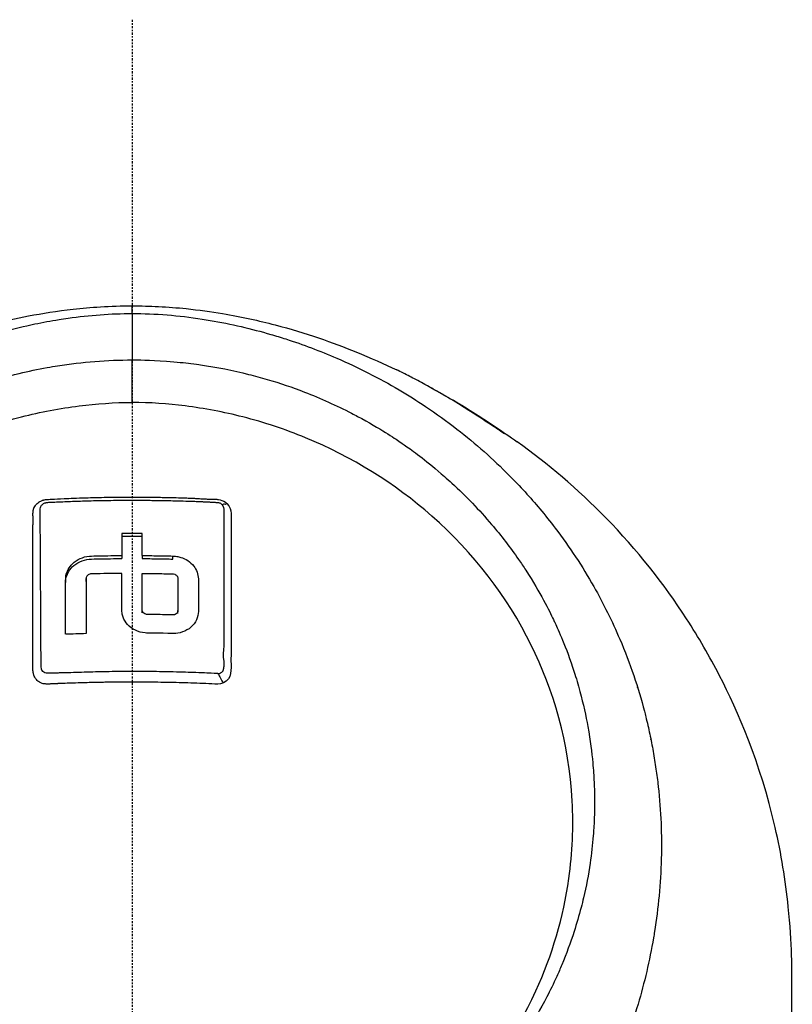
# Model space of a CAD drawing. Header units: millimetres. Extents: x 0 to 5219, y 0 to 2970.
# Tile 186 of 237: x 2785 to 2839, y 2237 to 2306. Entities that reach past the tile are written whole.
import ezdxf

# ---------------------------------------------------------------- set-up
doc = ezdxf.new("R2010")
doc.units = ezdxf.units.MM
doc.header["$LTSCALE"] = 0.2
doc.linetypes.add('CENTER2', pattern=[1.125, 0.75, -0.125, 0.125, -0.125])
doc.layers.add('02_Center Line', color=1, linetype='CENTER2')

# ---------------------------------------------------------------- blocks, each defined once
blk = doc.blocks.new('A$C04a8e599')
for p, q in [((0.011, 1538.246), (0.011, 1541.217)), ((18.275, 1539.353), (18.275, 1539.353)), ((18.502, 1539.222), (18.502, 1539.222)), ((16.212, 1537.031), (16.212, 1537.032)), ((-0.714, 1527.544), (-0.714, 1527.332)), ((0.713, 1527.544), (0.713, 1527.332)), ((2.854, 1527.299), (2.854, 1527.511)), ((-3.211, 1525.723), (-3.211, 1525.935)), ((31.87, 1526.072), (31.87, 1526.072)), ((0.713, 1523.545), (0.713, 1523.758)), ((3.21, 1523.499), (3.21, 1523.711)), ((33.112, 1523.82), (33.112, 1523.819)), ((34.259, 1521.306), (34.259, 1521.306)), ((34.617, 1520.404), (34.615, 1520.406)), ((36.227, 1514.889), (36.227, 1514.889)), ((36.27, 1514.676), (36.27, 1514.677)), ((36.271, 1514.673), (36.271, 1514.673)), ((36.319, 1514.431), (36.319, 1514.431))]:
    blk.add_line(p, q)
for centre, radius, start, end in [((0, 1497), 34, 100.87402, 100.87473), ((0, 1497), 41, 50.743, 50.82219), ((32.043, 1515.5), 3.386, 105.97828, 106.06539), ((32.043, 1515.5), 3.186, 105.95514, 106.05166), ((32.043, 1515.5), 2.929, 105.95976, 106.07003), ((32.043, 1515.5), 2.5, 106.08343, 106.22259), ((32.043, 1515.5), 1.5, 107.5429, 107.83501), ((0, 1497), 41, 29.57345, 29.57531), ((32.043, 1515.5), 1.25, 108.50486, 108.88487), ((32.043, 1515.5), 1.25, 271.09603, 271.57716), ((32.043, 1515.5), 1.5, 272.14532, 272.54907), ((32.043, 1515.5), 4.535, 342.68082, 342.68644), ((32.043, 1515.5), 4.734, 338.34904, 338.35308), ((32.043, 1515.5), 2.5, 273.75536, 274), ((32.043, 1515.5), 2.929, 273.90683, 274.11277), ((32.043, 1515.5), 4.535, 273.52418, 273.6344), ((32.043, 1515.5), 4.734, 273.4217, 273.52266), ((0, 1497), 34, 18.58144, 18.59094)]:
    blk.add_arc(centre, radius, start, end)
for centre, major_axis, ratio, start_param, end_param in [((0.03, 1514.747), (-0.024, 30.249), 0.000905, 6.09458, 6.283185), ((0.011, 1541.956), (0.002, 7.75), 0.000047, 1.241805, 1.666284), ((22, 1534.801), (2.25, 0), 0.707107, 1.18383, 1.183899), ((22, 1534.801), (2.25, 0), 0.707107, 0.239156, 0.239296), ((22, 1534.801), (3.5, 0), 0.707107, 6.004977, 6.005027), ((0.001, 1472.2), (80.43, 0), 0.707265, 1.561936, 1.579678), ((-0.674, 1482.028), (-0.02, 94.958), 0.000369, 1.052343, 1.070902), ((0.001, 1471.987), (80.43, 0), 0.707265, 1.561936, 1.579678), ((0.674, 1482.025), (-0.019, -94.963), 0.000358, 2.070691, 2.089249), ((0.034, 1460.836), (-86.705, -0.001), 0.70693, 4.749809, 4.766284)]:
    blk.add_ellipse(centre, major_axis=major_axis, ratio=ratio, start_param=start_param, end_param=end_param)
for points, knots in [([(-18.505, 1540.514), (-16.729, 1541.37), (-14.653, 1542.26), (-10.609, 1543.527), (-9.025, 1543.949), (-6.269, 1544.477), (-5.238, 1544.641), (-3.504, 1544.833), (-2.866, 1544.89), (-1.494, 1544.972), (-0.741, 1544.997), (0.006, 1544.997)], [0, 0, 0, 0, 1.326712, 1.326712, 2.054022, 2.054022, 2.446975, 2.446975, 2.658099, 2.658099, 2.882343, 2.882343, 2.882343, 2.882343]), ([(0.006, 1544.997), (0.626, 1544.997), (1.251, 1544.98), (2.516, 1544.916), (3.162, 1544.865), (4.683, 1544.71), (5.527, 1544.591), (7.654, 1544.232), (8.87, 1543.961), (12.176, 1543.096), (14.042, 1542.435), (16.692, 1541.358), (17.637, 1540.933), (18.509, 1540.513)], [0, 0, 0, 0, 0.185972, 0.185972, 0.395613, 0.395613, 0.706839, 0.706839, 1.226296, 1.226296, 2.232456, 2.232456, 2.882765, 2.882765, 2.882765, 2.882765]), ([(-24.065, 1477.464), (-26.106, 1479.481), (-27.952, 1481.673), (-29.837, 1484.399), (-30.073, 1484.751), (-30.42, 1485.286), (-30.54, 1485.475), (-31.26, 1486.624), (-31.751, 1487.501), (-32.527, 1489.014), (-32.815, 1489.599), (-33.22, 1490.462), (-33.359, 1490.766), (-33.528, 1491.15), (-33.563, 1491.232), (-33.736, 1491.633), (-33.875, 1491.965), (-34.321, 1493.07), (-34.611, 1493.849), (-34.947, 1494.84), (-35.014, 1495.044), (-35.166, 1495.517), (-35.25, 1495.787), (-35.383, 1496.233), (-35.434, 1496.409), (-36.161, 1498.963), (-36.621, 1501.398), (-36.904, 1504.486), (-36.946, 1505.117), (-36.999, 1506.366), (-37.009, 1506.982), (-36.995, 1508.815), (-36.927, 1510.027), (-36.763, 1511.561), (-36.724, 1511.884), (-36.639, 1512.519), (-36.592, 1512.844), (-36.515, 1513.325), (-36.489, 1513.484), (-36.437, 1513.788), (-36.41, 1513.939), (-36.28, 1514.652), (-36.161, 1515.223), (-35.959, 1516.086), (-35.886, 1516.38), (-35.735, 1516.958), (-35.657, 1517.244), (-35.411, 1518.101), (-35.233, 1518.666), (-34.66, 1520.345), (-34.22, 1521.45), (-33.235, 1523.611), (-32.688, 1524.669), (-31.484, 1526.739), (-30.832, 1527.744), (-29.779, 1529.202), (-29.416, 1529.682), (-28.665, 1530.621), (-28.279, 1531.081), (-27.483, 1531.984), (-27.072, 1532.428), (-24.96, 1534.599), (-23.102, 1536.174), (-19.561, 1538.634), (-17.948, 1539.589), (-15.016, 1541.055), (-13.725, 1541.615), (-11.912, 1542.29), (-11.413, 1542.464), (-10.691, 1542.7), (-10.47, 1542.769), (-9.834, 1542.965), (-9.413, 1543.086), (-8.267, 1543.397), (-7.528, 1543.575), (-6.226, 1543.847), (-5.665, 1543.951), (-4.892, 1544.075), (-4.68, 1544.107), (-3.726, 1544.242), (-2.981, 1544.323), (-1.487, 1544.432), (-0.738, 1544.46), (0.012, 1544.46)], [0.000001, 0.000001, 0.000001, 0.000001, 0.87198, 0.87198, 0.998176, 0.998176, 1.064575, 1.064575, 1.41457, 1.41457, 1.596219, 1.596219, 1.693857, 1.693857, 1.719166, 1.719166, 1.837725, 1.837725, 2.111396, 2.111396, 2.182409, 2.182409, 2.276499, 2.276499, 2.337341, 2.337341, 3.162147, 3.162147, 3.373842, 3.373842, 3.579811, 3.579811, 3.984502, 3.984502, 4.09507, 4.09507, 4.202311, 4.202311, 4.255972, 4.255972, 4.304596, 4.304596, 4.486711, 4.486711, 4.581165, 4.581165, 4.673894, 4.673894, 4.859509, 4.859509, 5.231419, 5.231419, 5.60592, 5.60592, 5.979077, 5.979077, 6.165933, 6.165933, 6.351964, 6.351964, 6.539189, 6.539189, 7.288579, 7.288579, 7.860772, 7.860772, 8.290537, 8.290537, 8.451715, 8.451715, 8.522248, 8.522248, 8.654959, 8.654959, 8.889881, 8.889881, 9.06617, 9.06617, 9.132077, 9.132077, 9.362293, 9.362293, 9.592797, 9.592797, 9.592797, 9.592797]), ([(0.012, 1544.46), (0.798, 1544.46), (1.618, 1544.429), (2.467, 1544.36), (3.256, 1544.297), (4.07, 1544.202), (4.907, 1544.073), (5.088, 1544.045), (5.27, 1544.015), (5.453, 1543.984), (6.94, 1543.73), (8.355, 1543.393), (9.696, 1543.003), (10.052, 1542.899), (10.403, 1542.791), (10.749, 1542.68), (11.955, 1542.292), (13.142, 1541.845), (14.307, 1541.342), (15.804, 1540.695), (17.262, 1539.954), (18.669, 1539.124), (19.292, 1538.756), (19.906, 1538.37), (20.509, 1537.967), (21.268, 1537.46), (22.003, 1536.93), (22.713, 1536.38), (24.02, 1535.367), (25.24, 1534.284), (26.371, 1533.146), (27.123, 1532.389), (27.835, 1531.608), (28.506, 1530.806), (28.877, 1530.363), (29.234, 1529.916), (29.577, 1529.464), (30.589, 1528.134), (31.485, 1526.768), (32.27, 1525.385), (32.961, 1524.169), (33.565, 1522.94), (34.09, 1521.71), (34.824, 1519.988), (35.387, 1518.296), (35.812, 1516.665), (35.846, 1516.536), (35.879, 1516.407), (35.911, 1516.278), (36.011, 1515.876), (36.104, 1515.473), (36.189, 1515.071), (36.275, 1514.664), (36.354, 1514.258), (36.426, 1513.852), (36.498, 1513.442), (36.564, 1513.033), (36.623, 1512.624), (36.681, 1512.226), (36.732, 1511.827), (36.777, 1511.429), (36.778, 1511.415), (36.78, 1511.401), (36.782, 1511.387), (36.972, 1509.672), (37.036, 1507.992), (36.994, 1506.36), (36.948, 1504.603), (36.782, 1502.903), (36.522, 1501.272), (36.498, 1501.12), (36.473, 1500.969), (36.447, 1500.818), (36.177, 1499.237), (35.814, 1497.69), (35.37, 1496.185), (34.858, 1494.453), (34.238, 1492.774), (33.534, 1491.163), (33.459, 1490.992), (33.383, 1490.822), (33.306, 1490.651), (33.008, 1489.996), (32.688, 1489.336), (32.359, 1488.69), (32.285, 1488.545), (32.211, 1488.4), (32.135, 1488.255), (31.818, 1487.648), (31.463, 1486.998), (31.016, 1486.254), (30.954, 1486.15), (30.889, 1486.044), (30.823, 1485.937), (30.362, 1485.185), (29.847, 1484.406), (29.318, 1483.655), (28.807, 1482.931), (28.283, 1482.232), (27.742, 1481.554)], [0, 0, 0, 0, 0.0293646, 0.0293646, 0.0293646, 0.0566154, 0.0566154, 0.0566154, 0.0625, 0.0625, 0.0625, 0.1118856, 0.1118856, 0.1118856, 0.125, 0.125, 0.125, 0.1687706, 0.1687706, 0.1687706, 0.2250488, 0.2250488, 0.2250488, 0.25, 0.25, 0.25, 0.2807426, 0.2807426, 0.2807426, 0.3373462, 0.3373462, 0.3373462, 0.375, 0.375, 0.375, 0.394127, 0.394127, 0.394127, 0.4504604, 0.4504604, 0.4504604, 0.5, 0.5, 0.5, 0.5625, 0.5625, 0.5625, 0.5671142, 0.5671142, 0.5671142, 0.581501, 0.581501, 0.581501, 0.5960263, 0.5960263, 0.5960263, 0.6106942, 0.6106942, 0.6106942, 0.625, 0.625, 0.625, 0.6254725, 0.6254725, 0.6254725, 0.6826656, 0.6826656, 0.6826656, 0.7442648, 0.7442648, 0.7442648, 0.75, 0.75, 0.75, 0.8049855, 0.8049855, 0.8049855, 0.8682916, 0.8682916, 0.8682916, 0.875, 0.875, 0.875, 0.9005062, 0.9005062, 0.9005062, 0.90625, 0.90625, 0.90625, 0.9336735, 0.9336735, 0.9336735, 0.9375, 0.9375, 0.9375, 0.9693103, 0.9693103, 0.9693103, 1, 1, 1, 1]), ([(-23.946, 1489.596), (-24.213, 1489.878), (-24.475, 1490.168), (-24.979, 1490.743), (-25.228, 1491.037), (-25.633, 1491.534), (-25.794, 1491.735), (-26.581, 1492.748), (-27.171, 1493.586), (-28.079, 1495.029), (-28.421, 1495.617), (-29.171, 1497.009), (-29.566, 1497.827), (-30.125, 1499.132), (-30.316, 1499.611), (-30.698, 1500.647), (-30.886, 1501.204), (-31.251, 1502.411), (-31.424, 1503.06), (-31.748, 1504.461), (-31.891, 1505.215), (-32.135, 1506.837), (-32.226, 1507.708), (-32.293, 1508.807), (-32.304, 1509.032), (-32.331, 1509.752), (-32.337, 1510.251), (-32.324, 1511.244), (-32.305, 1511.738), (-32.242, 1512.732), (-32.197, 1513.23), (-32.083, 1514.213), (-32.013, 1514.709), (-31.858, 1515.631), (-31.77, 1516.099), (-31.618, 1516.802), (-31.56, 1517.054), (-31.381, 1517.791), (-31.252, 1518.269), (-30.98, 1519.182), (-30.843, 1519.608), (-30.529, 1520.514), (-30.351, 1520.987), (-29.973, 1521.92), (-29.773, 1522.38), (-28.713, 1524.659), (-27.681, 1526.4), (-26.178, 1528.446), (-25.866, 1528.85), (-25.223, 1529.641), (-24.891, 1530.029), (-23.869, 1531.167), (-23.15, 1531.893), (-21.638, 1533.278), (-20.846, 1533.937), (-19.314, 1535.091), (-18.584, 1535.595), (-16.518, 1536.9), (-15.143, 1537.638), (-12.645, 1538.759), (-11.549, 1539.183), (-9.592, 1539.823), (-8.742, 1540.065), (-7.238, 1540.429), (-6.589, 1540.567), (-5.69, 1540.729), (-5.444, 1540.77), (-4.337, 1540.945), (-3.473, 1541.047), (-1.733, 1541.183), (-0.861, 1541.218), (0.011, 1541.217)], [0.000001, 0.000001, 0.000001, 0.000001, 0.11946, 0.11946, 0.241052, 0.241052, 0.321692, 0.321692, 0.643653, 0.643653, 0.858623, 0.858623, 1.144694, 1.144694, 1.308122, 1.308122, 1.494874, 1.494874, 1.708069, 1.708069, 1.951832, 1.951832, 2.230695, 2.230695, 2.303189, 2.303189, 2.46479, 2.46479, 2.625297, 2.625297, 2.787922, 2.787922, 2.946664, 2.946664, 3.08253, 3.08253, 3.156368, 3.156368, 3.305764, 3.305764, 3.43529, 3.43529, 3.579096, 3.579096, 3.721833, 3.721833, 4.292184, 4.292184, 4.435257, 4.435257, 4.578157, 4.578157, 4.862917, 4.862917, 5.148905, 5.148905, 5.393875, 5.393875, 5.822939, 5.822939, 6.144758, 6.144758, 6.385994, 6.385994, 6.566823, 6.566823, 6.63475, 6.63475, 6.873456, 6.873456, 7.112007, 7.112007, 7.112007, 7.112007]), ([(0.011, 1541.217), (0.381, 1541.217), (1.185, 1541.219), (2.417, 1541.13), (3.126, 1541.079), (3.691, 1541.016), (4.113, 1540.964), (4.409, 1540.927), (4.635, 1540.896), (4.792, 1540.873), (5.923, 1540.708), (7.045, 1540.486), (8.151, 1540.208), (8.588, 1540.099), (9.022, 1539.98), (9.454, 1539.853), (10.334, 1539.594), (11.202, 1539.3), (12.056, 1538.971), (13.181, 1538.537), (14.281, 1538.044), (15.349, 1537.493), (15.493, 1537.419), (15.632, 1537.345), (15.767, 1537.274), (17.391, 1536.406), (18.342, 1535.747), (18.735, 1535.479), (18.776, 1535.451), (18.939, 1535.341), (19.22, 1535.142), (19.732, 1534.779), (20.639, 1534.126), (21.837, 1533.074), (22.012, 1532.92), (22.186, 1532.764), (22.358, 1532.606), (23.34, 1531.706), (24.27, 1530.741), (25.138, 1529.718), (25.802, 1528.935), (26.429, 1528.118), (27.017, 1527.27), (27.195, 1527.012), (27.362, 1526.763), (27.518, 1526.522), (28.57, 1524.904), (29.148, 1523.714), (29.456, 1523.067), (29.499, 1522.976), (29.536, 1522.896), (29.569, 1522.827), (29.791, 1522.347), (30.319, 1521.231), (30.906, 1519.401), (31.039, 1518.987), (31.174, 1518.536), (31.305, 1518.048), (31.545, 1517.158), (31.722, 1516.337), (31.856, 1515.591), (32.033, 1514.612), (32.136, 1513.764), (32.202, 1513.053), (32.247, 1512.571), (32.277, 1512.122), (32.296, 1511.706), (32.317, 1511.273), (32.326, 1510.876), (32.328, 1510.516), (32.33, 1510.258), (32.329, 1510), (32.324, 1509.742), (32.316, 1509.324), (32.299, 1508.905), (32.273, 1508.487), (32.262, 1508.315), (32.25, 1508.144), (32.237, 1507.972), (32.186, 1507.335), (32.114, 1506.692), (32.019, 1506.044), (31.901, 1505.246), (31.749, 1504.44), (31.559, 1503.629), (31.505, 1503.401), (31.449, 1503.172), (31.389, 1502.942), (31.242, 1502.377), (31.078, 1501.815), (30.898, 1501.259), (30.645, 1500.477), (30.359, 1499.705), (30.042, 1498.944), (29.929, 1498.672), (29.811, 1498.401), (29.69, 1498.132), (29.453, 1497.609), (29.22, 1497.133), (28.998, 1496.702), (28.527, 1495.79), (28.104, 1495.078), (27.773, 1494.546), (27.525, 1494.148), (27.327, 1493.851), (27.192, 1493.649), (26.929, 1493.257), (26.656, 1492.87), (26.374, 1492.489), (26.142, 1492.176), (25.904, 1491.867), (25.66, 1491.562), (25.27, 1491.074), (24.986, 1490.745), (24.826, 1490.562), (24.82, 1490.556), (24.815, 1490.549), (24.809, 1490.543), (24.528, 1490.221), (24.241, 1489.905), (23.947, 1489.594)], [-1, -1, -1, -1, -0.967857, -0.967857, -0.967857, -0.948942, -0.948942, -0.948942, -0.935714, -0.935714, -0.935714, -0.889625, -0.889625, -0.889625, -0.871429, -0.871429, -0.871429, -0.83445, -0.83445, -0.83445, -0.785714, -0.785714, -0.785714, -0.781613, -0.781613, -0.781613, -0.732143, -0.732143, -0.732143, -0.713138, -0.713138, -0.713138, -0.678571, -0.678571, -0.678571, -0.668891, -0.668891, -0.668891, -0.613661, -0.613661, -0.613661, -0.571429, -0.571429, -0.571429, -0.563197, -0.563197, -0.563197, -0.507759, -0.507759, -0.507759, -0.5, -0.5, -0.5, -0.441747, -0.441747, -0.441747, -0.428571, -0.428571, -0.428571, -0.397698, -0.397698, -0.397698, -0.357143, -0.357143, -0.357143, -0.339649, -0.339649, -0.339649, -0.321429, -0.321429, -0.321429, -0.310561, -0.310561, -0.310561, -0.292949, -0.292949, -0.292949, -0.285714, -0.285714, -0.285714, -0.258021, -0.258021, -0.258021, -0.223914, -0.223914, -0.223914, -0.214286, -0.214286, -0.214286, -0.189719, -0.189719, -0.189719, -0.155218, -0.155218, -0.155218, -0.142857, -0.142857, -0.142857, -0.12766, -0.12766, -0.12766, -0.095508, -0.095508, -0.095508, -0.071429, -0.071429, -0.071429, -0.051836, -0.051836, -0.051836, -0.035714, -0.035714, -0.035714, -0.017857, -0.017857, -0.017857, -0.017513, -0.017513, -0.017513, 0, 0, 0, 0]), ([(25.537, 1536.385), (25.448, 1536.44), (25.225, 1536.589), (24.631, 1536.984), (24.251, 1537.235), (23.414, 1537.772), (22.956, 1538.059), (22.014, 1538.628), (21.578, 1538.883), (20.893, 1539.271), (20.625, 1539.419), (20.183, 1539.659), (20.011, 1539.75), (19.695, 1539.917), (19.552, 1539.991), (19.25, 1540.146), (19.1, 1540.222), (18.774, 1540.384), (18.623, 1540.458), (18.509, 1540.513)], [-1.596737, -1.596737, -1.596737, -1.596737, -1.33399, -1.33399, -1.081083, -1.081083, -0.864266, -0.864266, -0.684891, -0.684891, -0.576042, -0.576042, -0.504751, -0.504751, -0.44002, -0.44002, -0.35801, -0.35801, -0.236222, -0.236222, -0.236222, -0.236222]), ([(20.819, 1539.311), (21.038, 1539.195), (21.255, 1539.078), (21.47, 1538.959), (22.006, 1538.663), (22.532, 1538.359), (23.046, 1538.048)], [0.28744, 0.28744, 0.28744, 0.28744, 0.3710577, 0.3710577, 0.3710577, 0.5794213, 0.5794213, 0.5794213, 0.5794213]), ([(-23.702, 1490.117), (-24.989, 1491.609), (-26.745, 1493.903), (-29.376, 1499.641), (-30.152, 1502.286), (-30.787, 1506.795), (-30.862, 1508.615), (-30.545, 1514.512), (-29.442, 1518.18), (-26.207, 1524.706), (-23.844, 1527.763), (-18.339, 1532.603), (-15.349, 1534.449), (-10.681, 1536.371), (-9.214, 1536.857), (-6.392, 1537.577), (-5.041, 1537.834), (-2.486, 1538.157), (-1.233, 1538.247), (0.011, 1538.246)], [0.000001, 0.000001, 0.000001, 0.000001, 0.607771, 0.607771, 1.082512, 1.082512, 1.397802, 1.397802, 2.118274, 2.118274, 2.902051, 2.902051, 3.602042, 3.602042, 3.908849, 3.908849, 4.182215, 4.182215, 4.425038, 4.425038, 4.425038, 4.425038]), ([(23.703, 1490.114), (24.989, 1491.605), (26.745, 1493.896), (29.375, 1499.629), (30.152, 1502.271), (30.789, 1506.775), (30.865, 1508.594), (30.552, 1514.49), (29.452, 1518.159), (26.223, 1524.688), (23.862, 1527.747), (18.361, 1532.59), (15.373, 1534.438), (10.705, 1536.364), (9.238, 1536.85), (6.417, 1537.572), (5.066, 1537.83), (2.51, 1538.155), (1.256, 1538.246), (0.011, 1538.246)], [-6.796105, -6.796105, -6.796105, -6.796105, -5.863118, -5.863118, -5.134414, -5.134414, -4.650457, -4.650457, -3.543767, -3.543767, -2.339879, -2.339879, -1.264734, -1.264734, -0.793197, -0.793197, -0.373483, -0.373483, 0, 0, 0, 0]), ([(25.785, 1536.231), (25.744, 1536.257), (25.703, 1536.283), (25.62, 1536.334), (25.579, 1536.36), (25.537, 1536.385)], [0.000001, 0.000001, 0.000001, 0.000001, 0.1240778, 0.1240778, 0.2481545, 0.2481545, 0.2481545, 0.2481545]), ([(26.028, 1536.075), (25.986, 1536.103), (25.939, 1536.133), (25.862, 1536.182), (25.822, 1536.208), (25.785, 1536.231)], [-0.2166132, -0.2166132, -0.2166132, -0.2166132, -0.1116759, -0.1116759, 0, 0, 0, 0]), ([(0.032, 1450.495), (2.084, 1450.491), (5.674, 1450.627), (13.304, 1452.292), (16.378, 1453.309), (21.153, 1455.465), (22.963, 1456.448), (25.625, 1458.106), (26.558, 1458.736), (28.345, 1460.039), (29.2, 1460.71), (30.473, 1461.786), (30.899, 1462.161), (34.343, 1465.304), (36.464, 1468.002), (39.388, 1472.167), (41.258, 1475.19), (44.27, 1482.651), (45.214, 1486.286), (46.151, 1493.178), (46.131, 1495.598), (46.125, 1498.478), (46.138, 1500.418), (45.679, 1504.855), (45.376, 1506.7), (43.899, 1513.124), (42.341, 1516.672), (40.376, 1520.492), (39.608, 1521.82), (37.169, 1525.578), (35.293, 1527.951), (31.145, 1532.204), (29.053, 1533.971), (26.916, 1535.495)], [0, 0, 0, 0, 0.615438, 0.615438, 1.069569, 1.069569, 1.371276, 1.371276, 1.544721, 1.544721, 1.716113, 1.716113, 1.805171, 1.805171, 2.453917, 2.453917, 3.119268, 3.119268, 3.710855, 3.710855, 4.236876, 4.236876, 4.642605, 4.642605, 4.934699, 4.934699, 5.667174, 5.667174, 6.066186, 6.066186, 6.818123, 6.818123, 7.507371, 7.507371, 7.507371, 7.507371]), ([(-6.921, 1520.124), (-6.921, 1520.159), (-6.921, 1520.224), (-6.921, 1520.316), (-6.921, 1520.35), (-6.922, 1520.381), (-6.922, 1520.41), (-6.922, 1520.582), (-6.922, 1520.67), (-6.922, 1520.673), (-6.922, 1520.674), (-6.922, 1520.714), (-6.922, 1520.734), (-6.922, 1521.156), (-6.922, 1521.576), (-6.922, 1521.995), (-6.922, 1522.248), (-6.922, 1522.501), (-6.922, 1522.753), (-6.922, 1523.045), (-6.922, 1523.317), (-6.922, 1523.567), (-6.922, 1524.029), (-6.922, 1524.419), (-6.922, 1524.738), (-6.922, 1524.881), (-6.922, 1525.01), (-6.922, 1525.124), (-6.922, 1525.528), (-6.922, 1525.755), (-6.922, 1525.811), (-6.923, 1526.094), (-6.924, 1526.376), (-6.924, 1526.657), (-6.925, 1526.903), (-6.925, 1527.149), (-6.926, 1527.394), (-6.927, 1527.819), (-6.927, 1528.162), (-6.926, 1528.422), (-6.926, 1528.619), (-6.926, 1528.769), (-6.926, 1528.873), (-6.924, 1529.282), (-6.922, 1529.509), (-6.922, 1529.555), (-6.922, 1529.591), (-6.921, 1529.625), (-6.921, 1529.657), (-6.921, 1529.706), (-6.92, 1529.752), (-6.92, 1529.794), (-6.919, 1529.876), (-6.918, 1529.944), (-6.917, 1529.998), (-6.917, 1530.014), (-6.917, 1530.028), (-6.917, 1530.042), (-6.916, 1530.084), (-6.917, 1530.118), (-6.917, 1530.143), (-6.917, 1530.147), (-6.917, 1530.156), (-6.917, 1530.17), (-6.917, 1530.178), (-6.917, 1530.188), (-6.917, 1530.2), (-6.917, 1530.203), (-6.918, 1530.207), (-6.918, 1530.21), (-6.92, 1530.263), (-6.921, 1530.307), (-6.922, 1530.341), (-6.924, 1530.451), (-6.92, 1530.523), (-6.918, 1530.558), (-6.916, 1530.581), (-6.915, 1530.606), (-6.913, 1530.635), (-6.912, 1530.652), (-6.91, 1530.667), (-6.908, 1530.68), (-6.908, 1530.686), (-6.907, 1530.691), (-6.906, 1530.696), (-6.904, 1530.706), (-6.901, 1530.72), (-6.896, 1530.738), (-6.892, 1530.755), (-6.887, 1530.773), (-6.881, 1530.792), (-6.879, 1530.798), (-6.874, 1530.815), (-6.864, 1530.841), (-6.857, 1530.858), (-6.849, 1530.878), (-6.837, 1530.902), (-6.813, 1530.954), (-6.785, 1530.998), (-6.757, 1531.037), (-6.712, 1531.1), (-6.664, 1531.15), (-6.62, 1531.19), (-6.583, 1531.224), (-6.548, 1531.25), (-6.519, 1531.27), (-6.497, 1531.286), (-6.477, 1531.299), (-6.461, 1531.308), (-6.455, 1531.312), (-6.447, 1531.317), (-6.437, 1531.322), (-6.403, 1531.341), (-6.349, 1531.371), (-6.272, 1531.397), (-6.255, 1531.403), (-6.238, 1531.408), (-6.222, 1531.412), (-6.197, 1531.419), (-6.173, 1531.425), (-6.152, 1531.43), (-6.138, 1531.433), (-6.101, 1531.442), (-6.038, 1531.453), (-6.036, 1531.453), (-6.022, 1531.455), (-5.996, 1531.458), (-5.869, 1531.473), (-5.45, 1531.495), (-4.741, 1531.529), (-4.338, 1531.549), (-3.84, 1531.566), (-3.247, 1531.584), (-3.022, 1531.591), (-2.784, 1531.597), (-2.532, 1531.603), (-2.262, 1531.609), (-2.002, 1531.614), (-1.752, 1531.618), (-1.205, 1531.627), (-0.705, 1531.631), (-0.256, 1531.632), (0.317, 1531.633), (0.809, 1531.63), (1.228, 1531.625), (1.46, 1531.623), (1.669, 1531.62), (1.855, 1531.617), (1.941, 1531.616), (2.021, 1531.614), (2.096, 1531.613), (2.455, 1531.606), (2.837, 1531.598), (3.24, 1531.586), (3.243, 1531.586), (3.246, 1531.586), (3.25, 1531.586), (3.365, 1531.583), (3.559, 1531.577), (3.832, 1531.567), (3.965, 1531.563), (4.069, 1531.559), (4.144, 1531.556), (4.15, 1531.556), (4.156, 1531.555), (4.162, 1531.555)], [-0.6381839, -0.6381839, -0.6381839, -0.6381839, -0.6316964, -0.6316964, -0.6316964, -0.6307456, -0.6307456, -0.6307456, -0.6250215, -0.6250215, -0.6250215, -0.6234436, -0.6234436, -0.6234436, -0.5910238, -0.5910238, -0.5910238, -0.5714286, -0.5714286, -0.5714286, -0.5584343, -0.5584343, -0.5584343, -0.5344378, -0.5344378, -0.5344378, -0.5236736, -0.5236736, -0.5236736, -0.4857143, -0.4857143, -0.4857143, -0.4628498, -0.4628498, -0.4628498, -0.4428571, -0.4428571, -0.4428571, -0.4184801, -0.4184801, -0.4184801, -0.4, -0.4, -0.4, -0.3785714, -0.3785714, -0.3785714, -0.3766324, -0.3766324, -0.3766324, -0.3736775, -0.3736775, -0.3736775, -0.3678571, -0.3678571, -0.3678571, -0.3667329, -0.3667329, -0.3667329, -0.3632653, -0.3632653, -0.3632653, -0.3617347, -0.3617347, -0.3617347, -0.3602041, -0.3602041, -0.3602041, -0.3600354, -0.3600354, -0.3600354, -0.3571429, -0.3571429, -0.3571429, -0.3517857, -0.3517857, -0.3517857, -0.3491071, -0.3491071, -0.3491071, -0.347306, -0.347306, -0.347306, -0.3464286, -0.3464286, -0.3464286, -0.3448214, -0.3448214, -0.3448214, -0.3432143, -0.3432143, -0.3432143, -0.341231, -0.341231, -0.341231, -0.34, -0.34, -0.34, -0.3357143, -0.3357143, -0.3357143, -0.3314305, -0.3314305, -0.3314305, -0.3277963, -0.3277963, -0.3277963, -0.325, -0.325, -0.325, -0.3238534, -0.3238534, -0.3238534, -0.3196429, -0.3196429, -0.3196429, -0.3186098, -0.3186098, -0.3186098, -0.3169643, -0.3169643, -0.3169643, -0.3142857, -0.3142857, -0.3142857, -0.3057284, -0.3057284, -0.3057284, -0.2625175, -0.2625175, -0.2625175, -0.2379132, -0.2379132, -0.2379132, -0.2285714, -0.2285714, -0.2285714, -0.2146659, -0.2146659, -0.2146659, -0.1843164, -0.1843164, -0.1843164, -0.1456542, -0.1456542, -0.1456542, -0.124148, -0.124148, -0.124148, -0.1142857, -0.1142857, -0.1142857, -0.085957, -0.085957, -0.085957, -0.0857143, -0.0857143, -0.0857143, -0.0714286, -0.0714286, -0.0714286, -0.0642857, -0.0642857, -0.0642857, -0.063677, -0.063677, -0.063677, -0.063677]), ([(-6.415, 1530.725), (-6.414, 1530.756), (-6.414, 1530.784), (-6.414, 1530.811), (-6.412, 1530.954), (-6.339, 1531.033), (-6.315, 1531.062), (-6.306, 1531.072), (-6.283, 1531.1), (-6.236, 1531.137), (-6.232, 1531.14), (-6.227, 1531.144), (-6.222, 1531.147), (-6.194, 1531.167), (-6.166, 1531.183), (-6.142, 1531.195), (-6.103, 1531.214), (-6.067, 1531.227), (-6.037, 1531.235), (-6.034, 1531.236), (-6.031, 1531.237), (-6.026, 1531.238), (-6.016, 1531.241), (-6.001, 1531.244), (-5.982, 1531.248), (-5.959, 1531.252), (-5.941, 1531.254), (-5.927, 1531.255), (-5.914, 1531.257), (-5.876, 1531.26), (-5.816, 1531.264), (-5.783, 1531.266), (-5.747, 1531.269), (-5.706, 1531.271), (-5.675, 1531.273), (-5.637, 1531.275), (-5.594, 1531.278), (-5.563, 1531.279), (-5.529, 1531.281), (-5.492, 1531.282), (-5.444, 1531.284), (-5.375, 1531.287), (-5.283, 1531.29), (-5.191, 1531.294), (-5.123, 1531.296), (-5.079, 1531.298), (-5.032, 1531.3), (-4.901, 1531.305), (-4.686, 1531.315), (-4.599, 1531.318), (-4.512, 1531.322), (-4.423, 1531.326), (-4.068, 1531.34), (-3.698, 1531.353), (-3.313, 1531.364), (-3.221, 1531.367), (-3.128, 1531.37), (-3.035, 1531.372), (-2.572, 1531.385), (-2.108, 1531.395), (-1.646, 1531.401), (-1.183, 1531.408), (-0.721, 1531.412), (-0.256, 1531.413), (0.21, 1531.414), (0.679, 1531.411), (1.147, 1531.406), (1.152, 1531.406), (1.157, 1531.406), (1.162, 1531.406), (1.309, 1531.404), (1.449, 1531.403), (1.584, 1531.401)], [0.6113952, 0.6113952, 0.6113952, 0.6113952, 0.6163655, 0.6163655, 0.6163655, 0.6428571, 0.6428571, 0.6428571, 0.6462054, 0.6462054, 0.6462054, 0.6466888, 0.6466888, 0.6466888, 0.6495536, 0.6495536, 0.6495536, 0.6529018, 0.6529018, 0.6529018, 0.6534468, 0.6534468, 0.6534468, 0.6545759, 0.6545759, 0.6545759, 0.65625, 0.65625, 0.65625, 0.6595982, 0.6595982, 0.6595982, 0.6629464, 0.6629464, 0.6629464, 0.6668565, 0.6668565, 0.6668565, 0.6696429, 0.6696429, 0.6696429, 0.6763393, 0.6763393, 0.6763393, 0.6830357, 0.6830357, 0.6830357, 0.6964286, 0.6964286, 0.6964286, 0.7071219, 0.7071219, 0.7071219, 0.75, 0.75, 0.75, 0.7544493, 0.7544493, 0.7544493, 0.7766834, 0.7766834, 0.7766834, 0.7989284, 0.7989284, 0.7989284, 0.8211841, 0.8211841, 0.8211841, 0.8214286, 0.8214286, 0.8214286, 0.8289032, 0.8289032, 0.8289032, 0.8289032]), ([(1.584, 1531.401), (2.092, 1531.394), (2.516, 1531.385), (2.856, 1531.378), (2.922, 1531.376), (2.987, 1531.375), (3.051, 1531.373), (3.233, 1531.368), (3.404, 1531.365), (3.565, 1531.361), (3.85, 1531.354), (4.055, 1531.347), (4.181, 1531.343), (4.327, 1531.338), (4.46, 1531.333), (4.581, 1531.328), (4.612, 1531.326), (4.643, 1531.325), (4.673, 1531.324), (4.685, 1531.323), (4.697, 1531.323), (4.707, 1531.322), (4.733, 1531.321), (4.751, 1531.32), (4.762, 1531.32), (4.813, 1531.317), (4.869, 1531.315), (4.929, 1531.312), (4.984, 1531.31), (5.083, 1531.306), (5.225, 1531.299), (5.268, 1531.297), (5.308, 1531.295), (5.344, 1531.293)], [0.8289032, 0.8289032, 0.8289032, 0.8289032, 0.8571429, 0.8571429, 0.8571429, 0.8617723, 0.8617723, 0.8617723, 0.875, 0.875, 0.875, 0.8928571, 0.8928571, 0.8928571, 0.90625, 0.90625, 0.90625, 0.9095982, 0.9095982, 0.9095982, 0.9105229, 0.9105229, 0.9105229, 0.9129464, 0.9129464, 0.9129464, 0.9196429, 0.9196429, 0.9196429, 0.9330357, 0.9330357, 0.9330357, 0.9388096, 0.9388096, 0.9388096, 0.9388096]), ([(4.162, 1531.555), (4.229, 1531.552), (4.297, 1531.549), (4.365, 1531.545), (4.476, 1531.538), (4.561, 1531.532), (4.619, 1531.528), (4.749, 1531.52), (4.868, 1531.512), (4.978, 1531.505), (4.981, 1531.505), (4.985, 1531.505), (4.989, 1531.505), (5.075, 1531.5), (5.141, 1531.498), (5.243, 1531.495), (5.298, 1531.494), (5.345, 1531.493), (5.383, 1531.493), (5.387, 1531.493), (5.391, 1531.493), (5.395, 1531.493), (5.416, 1531.493), (5.432, 1531.493), (5.442, 1531.493), (5.447, 1531.493), (5.452, 1531.493), (5.457, 1531.494), (5.469, 1531.494), (5.482, 1531.494), (5.495, 1531.494), (5.511, 1531.494), (5.529, 1531.494), (5.549, 1531.494), (5.564, 1531.494), (5.579, 1531.493), (5.596, 1531.493), (5.76, 1531.491), (5.859, 1531.483), (5.898, 1531.48), (5.914, 1531.479), (6.003, 1531.477), (6.153, 1531.44), (6.332, 1531.396), (6.498, 1531.316), (6.637, 1531.171)], [-0.06367695, -0.06367695, -0.06367695, -0.06367695, -0.05714286, -0.05714286, -0.05714286, -0.05102041, -0.05102041, -0.05102041, -0.0431996, -0.0431996, -0.0431996, -0.0429311, -0.0429311, -0.0429311, -0.03673469, -0.03673469, -0.03673469, -0.03304234, -0.03304234, -0.03304234, -0.03265306, -0.03265306, -0.03265306, -0.03163265, -0.03163265, -0.03163265, -0.03133708, -0.03133708, -0.03133708, -0.03061224, -0.03061224, -0.03061224, -0.0294375, -0.0294375, -0.0294375, -0.02857143, -0.02857143, -0.02857143, -0.02142857, -0.02142857, -0.02142857, -0.01428571, -0.01428571, -0.01428571, 0, 0, 0, 0]), ([(5.344, 1531.293), (5.392, 1531.29), (5.433, 1531.288), (5.468, 1531.286), (5.604, 1531.279), (5.718, 1531.271), (5.811, 1531.265)], [0.93880964, 0.93880964, 0.93880964, 0.93880964, 0.94642857, 0.94642857, 0.94642857, 0.9841263, 0.9841263, 0.9841263, 0.9841263]), ([(5.919, 1531.258), (5.928, 1531.258), (5.973, 1531.259), (6.054, 1531.246), (6.09, 1531.241), (6.119, 1531.232), (6.139, 1531.223), (6.161, 1531.214), (6.185, 1531.199), (6.21, 1531.178), (6.215, 1531.173), (6.229, 1531.161), (6.249, 1531.14), (6.268, 1531.12), (6.284, 1531.102), (6.297, 1531.087)], [0, 0, 0, 0, 0.25, 0.25, 0.25, 0.5, 0.5, 0.5, 0.75, 0.75, 0.75, 0.875, 0.875, 0.875, 1, 1, 1, 1]), ([(6.637, 1531.171), (6.838, 1530.98), (6.933, 1530.722), (6.924, 1530.472), (6.915, 1530.223), (6.92, 1529.972), (6.92, 1529.721), (6.919, 1529.218), (6.919, 1528.713), (6.919, 1528.205), (6.919, 1527.696), (6.919, 1527.186), (6.919, 1526.672), (6.919, 1526.228), (6.919, 1525.783), (6.919, 1525.335)], [-1, -1, -1, -1, -0.9391036, -0.9391036, -0.9391036, -0.8782072, -0.8782072, -0.8782072, -0.7564144, -0.7564144, -0.7564144, -0.6346216, -0.6346216, -0.6346216, -0.5293356, -0.5293356, -0.5293356, -0.5293356]), ([(5.989, 1519.293), (5.923, 1519.296), (5.672, 1519.312), (5.234, 1519.33), (5.018, 1519.339), (4.756, 1519.351), (4.449, 1519.363), (4.017, 1519.379), (3.495, 1519.396), (2.882, 1519.411), (2.404, 1519.422), (1.872, 1519.431), (1.285, 1519.436), (0.808, 1519.441), (0.294, 1519.442), (-0.256, 1519.44), (-0.741, 1519.438), (-1.255, 1519.432), (-1.798, 1519.423), (-2.288, 1519.414), (-2.803, 1519.402), (-3.34, 1519.386), (-3.586, 1519.379), (-3.837, 1519.37), (-4.093, 1519.361), (-4.312, 1519.353), (-4.574, 1519.346), (-4.878, 1519.34), (-4.883, 1519.34), (-4.887, 1519.34), (-4.892, 1519.34), (-5.04, 1519.337), (-5.153, 1519.334), (-5.23, 1519.334), (-5.419, 1519.334), (-5.538, 1519.334), (-5.589, 1519.333), (-5.602, 1519.332), (-5.618, 1519.332), (-5.636, 1519.332), (-5.715, 1519.331), (-5.846, 1519.297), (-6.01, 1519.331), (-6.109, 1519.351), (-6.223, 1519.412), (-6.289, 1519.517), (-6.291, 1519.52), (-6.294, 1519.525), (-6.297, 1519.531), (-6.298, 1519.535), (-6.3, 1519.539), (-6.302, 1519.544), (-6.307, 1519.556), (-6.31, 1519.566), (-6.312, 1519.574), (-6.314, 1519.58), (-6.316, 1519.584), (-6.317, 1519.588), (-6.329, 1519.632), (-6.338, 1519.68), (-6.345, 1519.734), (-6.348, 1519.756), (-6.352, 1519.79), (-6.355, 1519.835), (-6.356, 1519.846), (-6.356, 1519.856), (-6.357, 1519.866), (-6.357, 1519.879), (-6.358, 1519.892), (-6.359, 1519.904), (-6.359, 1519.922), (-6.36, 1519.94), (-6.36, 1519.956), (-6.362, 1520.035), (-6.358, 1520.133), (-6.358, 1520.253), (-6.358, 1520.306), (-6.36, 1520.554), (-6.362, 1520.994), (-6.363, 1521.162), (-6.364, 1521.359), (-6.365, 1521.583), (-6.366, 1521.878), (-6.368, 1522.173), (-6.369, 1522.466), (-6.372, 1522.955), (-6.374, 1523.443), (-6.377, 1523.927), (-6.38, 1524.413), (-6.384, 1524.896), (-6.387, 1525.379), (-6.387, 1525.486), (-6.388, 1525.593), (-6.389, 1525.701), (-6.392, 1526.1), (-6.394, 1526.477), (-6.396, 1526.831), (-6.4, 1527.462), (-6.403, 1528.019), (-6.406, 1528.507), (-6.409, 1529.137), (-6.411, 1529.65), (-6.413, 1530.047), (-6.414, 1530.331), (-6.415, 1530.557), (-6.415, 1530.725)], [0, 0, 0, 0, 0.061398, 0.061398, 0.061398, 0.0917382, 0.0917382, 0.0917382, 0.1344445, 0.1344445, 0.1344445, 0.1676975, 0.1676975, 0.1676975, 0.1946998, 0.1946998, 0.1946998, 0.2185366, 0.2185366, 0.2185366, 0.2401138, 0.2401138, 0.2401138, 0.25, 0.25, 0.25, 0.2746433, 0.2746433, 0.2746433, 0.275, 0.275, 0.275, 0.284375, 0.284375, 0.284375, 0.29375, 0.29375, 0.29375, 0.2960651, 0.2960651, 0.2960651, 0.3063403, 0.3063403, 0.3063403, 0.3125, 0.3125, 0.3125, 0.3153689, 0.3153689, 0.3153689, 0.3169643, 0.3169643, 0.3169643, 0.3196751, 0.3196751, 0.3196751, 0.3214286, 0.3214286, 0.3214286, 0.3303571, 0.3303571, 0.3303571, 0.3348214, 0.3348214, 0.3348214, 0.3358359, 0.3358359, 0.3358359, 0.3371944, 0.3371944, 0.3371944, 0.3392857, 0.3392857, 0.3392857, 0.3482143, 0.3482143, 0.3482143, 0.3675847, 0.3675847, 0.3675847, 0.375, 0.375, 0.375, 0.4015077, 0.4015077, 0.4015077, 0.4457593, 0.4457593, 0.4457593, 0.4901558, 0.4901558, 0.4901558, 0.5, 0.5, 0.5, 0.5165442, 0.5165442, 0.5165442, 0.5460116, 0.5460116, 0.5460116, 0.584148, 0.584148, 0.584148, 0.6113952, 0.6113952, 0.6113952, 0.6113952]), ([(6.297, 1531.087), (6.493, 1530.889), (6.397, 1530.634), (6.411, 1530.402), (6.425, 1530.17), (6.416, 1529.932), (6.417, 1529.696), (6.418, 1529.223), (6.417, 1528.748), (6.416, 1528.271), (6.416, 1527.793), (6.416, 1527.314), (6.415, 1526.832), (6.415, 1526.778), (6.415, 1526.724), (6.415, 1526.669), (6.415, 1526.105), (6.414, 1525.674), (6.414, 1525.379), (6.414, 1525.18), (6.414, 1525.043), (6.414, 1524.971), (6.414, 1524.592), (6.413, 1524.239), (6.413, 1523.912), (6.413, 1523.678), (6.413, 1523.458), (6.413, 1523.252)], [0, 0, 0, 0, 0.0642604, 0.0642604, 0.0642604, 0.1285208, 0.1285208, 0.1285208, 0.2570414, 0.2570414, 0.2570414, 0.3855616, 0.3855616, 0.3855616, 0.4, 0.4, 0.4, 0.489325, 0.489325, 0.489325, 0.55, 0.55, 0.55, 0.6374853, 0.6374853, 0.6374853, 0.7, 0.7, 0.7, 0.7]), ([(-4.638, 1522.041), (-4.638, 1522.582), (-4.638, 1523.12), (-4.638, 1524.258), (-4.638, 1524.857), (-4.638, 1525.652), (-4.643, 1525.763), (-4.593, 1526.061), (-4.543, 1526.208), (-4.395, 1526.492), (-4.295, 1526.627), (-4.024, 1526.897), (-3.843, 1527.022), (-3.441, 1527.207), (-3.225, 1527.265), (-2.765, 1527.314), (-2.525, 1527.307), (-1.762, 1527.322), (-1.238, 1527.329), (-0.714, 1527.332)], [0.023415, 0.023415, 0.023415, 0.023415, 0.202563, 0.202563, 0.403937, 0.403937, 0.471344, 0.471344, 0.540533, 0.540533, 0.612833, 0.612833, 0.703624, 0.703624, 0.793965, 0.793965, 0.889878, 0.889878, 1.100911, 1.100911, 1.100911, 1.100911]), ([(-4.638, 1522.041), (-4.638, 1522.655), (-4.638, 1523.267), (-4.638, 1524.479), (-4.638, 1525.08), (-4.638, 1525.873), (-4.642, 1525.985), (-4.589, 1526.285), (-4.539, 1526.431), (-4.388, 1526.715), (-4.287, 1526.849), (-4.011, 1527.119), (-3.828, 1527.243), (-3.422, 1527.425), (-3.205, 1527.482), (-2.822, 1527.518), (-2.547, 1527.519), (-1.747, 1527.534), (-1.231, 1527.541), (-0.714, 1527.544)], [0, 0, 0, 0, 0.2033457, 0.2033457, 0.4054893, 0.4054893, 0.4711803, 0.4711803, 0.537522, 0.537522, 0.6072062, 0.6072062, 0.6950472, 0.6950472, 0.7818922, 0.7818922, 0.8436322, 0.8436322, 0.9566964, 0.9566964, 0.9566964, 0.9566964]), ([(2.854, 1527.511), (2.932, 1527.509), (2.998, 1527.507), (3.224, 1527.47), (3.318, 1527.448), (3.581, 1527.366), (3.743, 1527.289), (4.054, 1527.084), (4.197, 1526.953), (4.412, 1526.677), (4.49, 1526.538), (4.602, 1526.24), (4.633, 1526.082), (4.641, 1525.771), (4.637, 1525.008), (4.637, 1523.692), (4.646, 1523.541), (4.557, 1523.141), (4.466, 1522.947), (4.205, 1522.602), (4.037, 1522.455), (3.649, 1522.23), (3.432, 1522.155), (3.015, 1522.09), (2.873, 1522.096), (1.567, 1522.123), (1.16, 1522.11), (0.672, 1522.154), (0.443, 1522.217), (0.026, 1522.421), (-0.159, 1522.56), (-0.445, 1522.877), (-0.551, 1523.05), (-0.655, 1523.329), (-0.68, 1523.424), (-0.726, 1523.714), (-0.714, 1523.883), (-0.714, 1524.815), (-0.714, 1525.558), (-0.714, 1526.296)], [0.000001, 0.000001, 0.000001, 0.000001, 0.0235276, 0.0235276, 0.040385, 0.040385, 0.0723923, 0.0723923, 0.1079796, 0.1079796, 0.1383929, 0.1383929, 0.1700013, 0.1700013, 0.2000303, 0.2000303, 0.2073752, 0.2073752, 0.2151683, 0.2151683, 0.2229131, 0.2229131, 0.23064, 0.23064, 0.237006, 0.237006, 0.253698, 0.253698, 0.2694073, 0.2694073, 0.2850415, 0.2850415, 0.2995323, 0.2995323, 0.3067321, 0.3067321, 0.3211833, 0.3211833, 0.3801221, 0.3801221, 0.3801221, 0.3801221]), ([(0.713, 1527.544), (1.07, 1527.542), (1.427, 1527.538), (2.14, 1527.527), (2.497, 1527.52), (2.854, 1527.511)], [0.000001, 0.000001, 0.000001, 0.000001, 0.1070594, 0.1070594, 0.214117, 0.214117, 0.214117, 0.214117]), ([(0.713, 1527.332), (1.07, 1527.33), (1.427, 1527.326), (2.14, 1527.315), (2.497, 1527.308), (2.854, 1527.299)], [0.000001, 0.000001, 0.000001, 0.000001, 0.1070594, 0.1070594, 0.214117, 0.214117, 0.214117, 0.214117]), ([(-0.714, 1526.296), (-1.385, 1526.292), (-2.056, 1526.282), (-2.777, 1526.265), (-2.827, 1526.266), (-2.9, 1526.259), (-2.923, 1526.255), (-2.99, 1526.238), (-3.03, 1526.219), (-3.101, 1526.171), (-3.131, 1526.143), (-3.174, 1526.082), (-3.188, 1526.052), (-3.216, 1525.961), (-3.211, 1525.912), (-3.211, 1525.597), (-3.211, 1525.427), (-3.211, 1524.211), (-3.211, 1523.153), (-3.211, 1522.087)], [0, 0, 0, 0, 0.2014667, 0.2014667, 0.2163534, 0.2163534, 0.2235204, 0.2235204, 0.23705, 0.23705, 0.2500366, 0.2500366, 0.2610139, 0.2610139, 0.2818391, 0.2818391, 0.3061493, 0.3061493, 0.4559018, 0.4559018, 0.4559018, 0.4559018]), ([(3.21, 1525.94), (3.21, 1525.225), (3.21, 1524.506), (3.21, 1523.72), (3.211, 1523.699), (3.203, 1523.633), (3.19, 1523.596), (3.146, 1523.522), (3.115, 1523.49), (3.046, 1523.44), (3.005, 1523.42), (2.891, 1523.391), (2.835, 1523.398), (2.22, 1523.41), (2.019, 1523.414), (1.667, 1523.419), (1.516, 1523.421), (1.075, 1523.426), (1.022, 1523.424), (0.912, 1523.459), (0.87, 1523.481), (0.802, 1523.536), (0.775, 1523.567), (0.736, 1523.636), (0.723, 1523.672), (0.702, 1523.805), (0.713, 1524.026), (0.713, 1524.966), (0.713, 1525.633), (0.713, 1526.296)], [-1.150503, -1.150503, -1.150503, -1.150503, -0.812295, -0.812295, -0.783361, -0.783361, -0.741398, -0.741398, -0.69255, -0.69255, -0.63908, -0.63908, -0.556352, -0.556352, -0.516104, -0.516104, -0.486041, -0.486041, -0.427829, -0.427829, -0.387585, -0.387585, -0.350564, -0.350564, -0.314955, -0.314955, -0.224749, -0.224749, 0, 0, 0, 0]), ([(0.713, 1526.296), (1.173, 1526.293), (1.632, 1526.287), (2.272, 1526.276), (2.452, 1526.272), (2.688, 1526.267), (2.742, 1526.266), (2.812, 1526.264), (2.828, 1526.264), (2.885, 1526.262), (2.925, 1526.26), (3.032, 1526.218), (3.071, 1526.195), (3.132, 1526.141), (3.155, 1526.112), (3.185, 1526.059), (3.195, 1526.035), (3.207, 1525.987), (3.21, 1525.963), (3.21, 1525.94)], [-0.4242758, -0.4242758, -0.4242758, -0.4242758, -0.1907721, -0.1907721, -0.0989809, -0.0989809, -0.0711612, -0.0711612, -0.0633692, -0.0633692, -0.0421524, -0.0421524, -0.0282583, -0.0282583, -0.0165634, -0.0165634, -0.0080038, -0.0080038, 0, 0, 0, 0]), ([(6.919, 1525.335), (6.919, 1525.265), (6.919, 1525.195), (6.919, 1525.124), (6.919, 1524.606), (6.919, 1524.086), (6.919, 1523.564), (6.919, 1522.986), (6.919, 1522.404), (6.919, 1521.822), (6.919, 1521.268), (6.92, 1520.699), (6.918, 1520.155), (6.917, 1519.612), (7.014, 1518.923), (6.388, 1518.649)], [-0.5293356, -0.5293356, -0.5293356, -0.5293356, -0.5128288, -0.5128288, -0.5128288, -0.391036, -0.391036, -0.391036, -0.2564144, -0.2564144, -0.2564144, -0.1282072, -0.1282072, -0.1282072, 0, 0, 0, 0]), ([(6.413, 1523.252), (6.412, 1522.805), (6.41, 1522.517), (6.411, 1522.387), (6.411, 1522.348), (6.411, 1522.311), (6.411, 1522.276), (6.411, 1522.134), (6.413, 1522.025), (6.413, 1521.951), (6.413, 1521.904), (6.415, 1521.758), (6.414, 1521.515), (6.413, 1521.418), (6.412, 1521.335), (6.41, 1521.268), (6.409, 1521.196), (6.406, 1521.115), (6.398, 1521.025), (6.392, 1520.951), (6.386, 1520.892), (6.383, 1520.848)], [0.7, 0.7, 0.7, 0.7, 0.775, 0.775, 0.775, 0.7823958, 0.7823958, 0.7823958, 0.8125, 0.8125, 0.8125, 0.85, 0.85, 0.85, 0.8714286, 0.8714286, 0.8714286, 0.8928571, 0.8928571, 0.8928571, 0.9085284, 0.9085284, 0.9085284, 0.9085284]), ([(6.383, 1520.848), (6.383, 1520.847), (6.383, 1520.846), (6.383, 1520.845), (6.38, 1520.813), (6.378, 1520.783), (6.376, 1520.755), (6.376, 1520.743), (6.375, 1520.731), (6.374, 1520.721), (6.374, 1520.717), (6.374, 1520.713), (6.374, 1520.709), (6.374, 1520.699), (6.373, 1520.684), (6.373, 1520.663), (6.372, 1520.647), (6.368, 1520.526), (6.397, 1520.278), (6.413, 1520.136), (6.446, 1519.951), (6.419, 1519.758)], [0.90852835, 0.90852835, 0.90852835, 0.90852835, 0.90892857, 0.90892857, 0.90892857, 0.91696429, 0.91696429, 0.91696429, 0.91987814, 0.91987814, 0.91987814, 0.92098214, 0.92098214, 0.92098214, 0.925, 0.925, 0.925, 0.9726642, 0.9726642, 0.9726642, 1, 1, 1, 1]), ([(-6.859, 1519.183), (-6.861, 1519.188), (-6.863, 1519.194), (-6.865, 1519.199), (-6.875, 1519.227), (-6.885, 1519.261), (-6.895, 1519.302), (-6.909, 1519.36), (-6.914, 1519.402), (-6.917, 1519.425), (-6.92, 1519.448), (-6.921, 1519.468), (-6.922, 1519.487), (-6.923, 1519.494), (-6.923, 1519.5), (-6.923, 1519.503), (-6.923, 1519.508), (-6.924, 1519.513), (-6.924, 1519.519), (-6.924, 1519.529), (-6.924, 1519.539), (-6.925, 1519.55), (-6.925, 1519.568), (-6.926, 1519.588), (-6.926, 1519.61), (-6.927, 1519.633), (-6.927, 1519.653), (-6.927, 1519.675), (-6.929, 1519.756), (-6.928, 1519.839), (-6.927, 1519.925), (-6.926, 1519.962), (-6.925, 1520.009), (-6.923, 1520.066), (-6.922, 1520.077), (-6.922, 1520.086), (-6.922, 1520.094), (-6.922, 1520.106), (-6.921, 1520.115), (-6.921, 1520.121), (-6.921, 1520.122), (-6.921, 1520.123), (-6.921, 1520.124)], [-0.66514195, -0.66514195, -0.66514195, -0.66514195, -0.66455586, -0.66455586, -0.66455586, -0.66183036, -0.66183036, -0.66183036, -0.65848214, -0.65848214, -0.65848214, -0.65680804, -0.65680804, -0.65680804, -0.65638951, -0.65638951, -0.65638951, -0.65597098, -0.65597098, -0.65597098, -0.65513393, -0.65513393, -0.65513393, -0.65351626, -0.65351626, -0.65351626, -0.65178571, -0.65178571, -0.65178571, -0.64508929, -0.64508929, -0.64508929, -0.64174107, -0.64174107, -0.64174107, -0.64037359, -0.64037359, -0.64037359, -0.63839286, -0.63839286, -0.63839286, -0.63818395, -0.63818395, -0.63818395, -0.63818395]), ([(6.025, 1519.295), (6.086, 1519.3), (6.142, 1519.314), (6.191, 1519.337), (6.255, 1519.366), (6.305, 1519.407), (6.341, 1519.461), (6.36, 1519.489), (6.372, 1519.51), (6.378, 1519.526), (6.385, 1519.543), (6.392, 1519.566), (6.4, 1519.594), (6.413, 1519.644), (6.419, 1519.698), (6.419, 1519.758)], [0.0401435, 0.0401435, 0.0401435, 0.0401435, 0.25, 0.25, 0.25, 0.5, 0.5, 0.5, 0.6428571, 0.6428571, 0.6428571, 0.7857143, 0.7857143, 0.7857143, 0.999999, 0.999999, 0.999999, 0.999999]), ([(-6.575, 1518.771), (-6.615, 1518.805), (-6.648, 1518.839), (-6.678, 1518.873), (-6.783, 1518.994), (-6.831, 1519.106), (-6.859, 1519.182), (-6.859, 1519.182), (-6.859, 1519.182), (-6.859, 1519.183)], [-0.67857143, -0.67857143, -0.67857143, -0.67857143, -0.67563925, -0.67563925, -0.67563925, -0.66517857, -0.66517857, -0.66517857, -0.66514195, -0.66514195, -0.66514195, -0.66514195]), ([(0.149, 1518.7), (0.014, 1518.7), (-0.121, 1518.7), (-0.256, 1518.7), (-0.801, 1518.698), (-1.346, 1518.694), (-1.892, 1518.685), (-2.03, 1518.683), (-2.168, 1518.681), (-2.307, 1518.678), (-2.821, 1518.668), (-3.227, 1518.658), (-3.527, 1518.649), (-3.894, 1518.639), (-4.1, 1518.631), (-4.145, 1518.63), (-4.707, 1518.611), (-5.046, 1518.596), (-5.161, 1518.591), (-5.169, 1518.591), (-5.176, 1518.591), (-5.181, 1518.591), (-5.203, 1518.59), (-5.286, 1518.586), (-5.432, 1518.579), (-5.45, 1518.579), (-5.47, 1518.578), (-5.49, 1518.577), (-5.668, 1518.569), (-5.76, 1518.565), (-5.764, 1518.565), (-5.809, 1518.564), (-5.852, 1518.563), (-5.891, 1518.563), (-5.911, 1518.563), (-5.931, 1518.564), (-5.949, 1518.564), (-5.959, 1518.564), (-5.967, 1518.564), (-5.974, 1518.564), (-5.991, 1518.565), (-6.001, 1518.565), (-6.003, 1518.566), (-6.039, 1518.567), (-6.071, 1518.569), (-6.099, 1518.57), (-6.115, 1518.571), (-6.131, 1518.572), (-6.149, 1518.574), (-6.175, 1518.577), (-6.22, 1518.585), (-6.282, 1518.605), (-6.31, 1518.615), (-6.34, 1518.626), (-6.369, 1518.64), (-6.439, 1518.672), (-6.509, 1518.715), (-6.575, 1518.771)], [-0.8460838, -0.8460838, -0.8460838, -0.8460838, -0.8361277, -0.8361277, -0.8361277, -0.7959166, -0.7959166, -0.7959166, -0.7857143, -0.7857143, -0.7857143, -0.7650972, -0.7650972, -0.7650972, -0.7397959, -0.7397959, -0.7397959, -0.7152592, -0.7152592, -0.7152592, -0.7135569, -0.7135569, -0.7135569, -0.7068916, -0.7068916, -0.7068916, -0.70606, -0.70606, -0.70606, -0.7010621, -0.7010621, -0.7010621, -0.6985631, -0.6985631, -0.6985631, -0.6973136, -0.6973136, -0.6973136, -0.6969517, -0.6969517, -0.6969517, -0.6960641, -0.6960641, -0.6960641, -0.6934402, -0.6934402, -0.6934402, -0.691691, -0.691691, -0.691691, -0.6873178, -0.6873178, -0.6873178, -0.6847598, -0.6847598, -0.6847598, -0.6785714, -0.6785714, -0.6785714, -0.6785714]), ([(6.388, 1518.649), (6.141, 1518.516), (5.849, 1518.565), (5.574, 1518.575), (5.299, 1518.584), (5.02, 1518.598), (4.743, 1518.608), (4.188, 1518.629), (3.633, 1518.647), (3.078, 1518.661), (2.512, 1518.675), (1.946, 1518.686), (1.38, 1518.692), (0.97, 1518.697), (0.56, 1518.699), (0.149, 1518.7)], [-1, -1, -1, -1, -0.9795159, -0.9795159, -0.9795159, -0.9590319, -0.9590319, -0.9590319, -0.9180638, -0.9180638, -0.9180638, -0.8763387, -0.8763387, -0.8763387, -0.8460838, -0.8460838, -0.8460838, -0.8460838])]:
    blk.add_open_spline(points, degree=3, knots=knots)
for points in [[(23.046, 1538.048), (24.085, 1537.419), (25.08, 1536.759), (26.03, 1536.074)], [(23.586, 1537.717), (24.817, 1536.953), (25.91, 1536.214), (26.917, 1535.496)], [(26.03, 1536.074), (26.03, 1536.074), (26.029, 1536.075), (26.028, 1536.075)], [(5.811, 1531.265), (5.851, 1531.263), (5.887, 1531.26), (5.919, 1531.258)], [(6.637, 1531.171), (6.494, 1531.043), (6.439, 1531.215), (6.297, 1531.087)], [(25.253, 1529.602), (25.238, 1529.613), (25.223, 1529.624), (25.208, 1529.634)], [(5.989, 1519.293), (6.001, 1519.293), (6.013, 1519.294), (6.025, 1519.295)], [(5.989, 1519.293), (6.16, 1519.118), (6.22, 1518.825), (6.388, 1518.649)], [(35.343, 1518.307), (35.342, 1518.309), (35.341, 1518.31), (35.341, 1518.311)], [(32.244, 1512.558), (32.247, 1512.559), (32.251, 1512.56), (32.254, 1512.561)], [(32.269, 1512.361), (32.265, 1512.356), (32.262, 1512.352), (32.259, 1512.348)], [(32.305, 1511.724), (32.302, 1511.716), (32.299, 1511.709), (32.297, 1511.701)]]:
    blk.add_open_spline(points, degree=3)
at = {"layer": '02_Center Line'}
blk.add_line((0, 1564.997), (0, -20), dxfattribs=at)

msp = doc.modelspace()

# ---------------------------------------------------------------- block references
msp.add_blockref('A$C04a8e599', (2793.105, 740.896))

doc.saveas('drawing.dxf')
